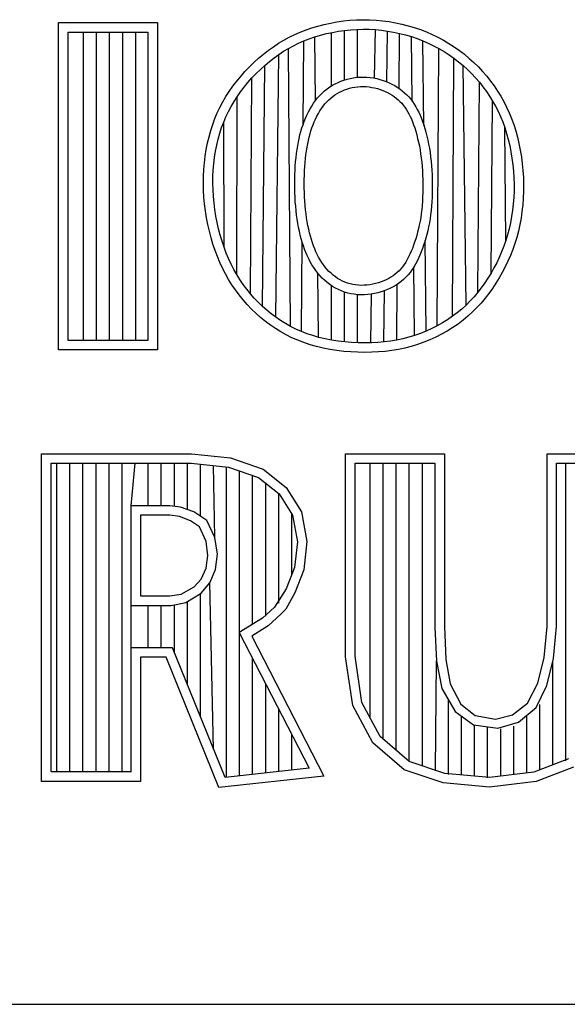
# Model space of a CAD drawing. Header units: inches. Extents: x 0 to 34, y 0 to 22.
# Tile 34 of 39: x 29.59 to 29.871, y 2.38 to 2.887. Entities that reach past the tile are written whole.
import ezdxf

# ---------------------------------------------------------------- set-up
doc = ezdxf.new("R2010")
doc.units = ezdxf.units.IN
doc.header["$LTSCALE"] = 1.87
doc.header["$MEASUREMENT"] = 0
doc.layers.get('0').update_dxf_attribs({"linetype": 'CONTINUOUS'})

msp = doc.modelspace()

# ---------------------------------------------------------------- linework, layer by layer
at = {"color": 2, "linetype": 'CONTINUOUS'}
for p, q in [((29.60991, 2.88513), (29.66069, 2.88513)), ((29.60991, 2.71669), (29.60991, 2.88513)), ((29.66069, 2.88513), (29.66069, 2.71669)), ((29.74017, 2.88241), (29.74328, 2.88334)), ((29.74328, 2.88334), (29.74646, 2.88417)), ((29.74646, 2.88417), (29.7497, 2.88488)), ((29.7497, 2.88488), (29.75299, 2.88548)), ((29.75299, 2.88548), (29.75632, 2.88595)), ((29.75632, 2.88595), (29.75967, 2.8863)), ((29.75967, 2.8863), (29.76305, 2.88652)), ((29.76305, 2.88652), (29.76642, 2.88661)), ((29.76642, 2.88661), (29.7698, 2.88656)), ((29.7698, 2.88656), (29.77316, 2.88638)), ((29.77316, 2.88638), (29.7765, 2.88607)), ((29.7765, 2.88607), (29.77983, 2.88562)), ((29.77983, 2.88562), (29.78312, 2.88505)), ((29.78312, 2.88505), (29.78639, 2.88434)), ((29.78639, 2.88434), (29.78961, 2.88352)), ((29.78961, 2.88352), (29.79279, 2.88257)), ((29.61479, 2.88025), (29.65581, 2.88025)), ((29.61479, 2.72157), (29.61479, 2.88025)), ((29.62272, 2.72157), (29.62272, 2.88025)), ((29.62943, 2.72157), (29.62943, 2.88025)), ((29.63614, 2.72157), (29.63614, 2.88025)), ((29.64286, 2.72157), (29.64286, 2.88025)), ((29.64957, 2.72157), (29.64957, 2.88025)), ((29.65581, 2.88025), (29.65581, 2.72157)), ((29.72572, 2.87608), (29.72847, 2.87757)), ((29.72847, 2.87757), (29.73129, 2.87895)), ((29.73129, 2.87895), (29.73418, 2.88021)), ((29.73418, 2.88021), (29.73713, 2.88136)), ((29.73713, 2.88136), (29.74017, 2.88241)), ((29.73881, 2.87678), (29.74166, 2.87776)), ((29.74166, 2.87776), (29.7446, 2.87864)), ((29.74206, 2.84509), (29.74166, 2.87776)), ((29.7446, 2.87864), (29.7476, 2.87942)), ((29.7476, 2.87942), (29.75066, 2.8801)), ((29.75024, 2.85259), (29.75024, 2.88)), ((29.75066, 2.8801), (29.75377, 2.88066)), ((29.75377, 2.88066), (29.75692, 2.88111)), ((29.75692, 2.88111), (29.76009, 2.88144)), ((29.75695, 2.85565), (29.75695, 2.88111)), ((29.76009, 2.88144), (29.76327, 2.88164)), ((29.76327, 2.88164), (29.76645, 2.88173)), ((29.76366, 2.85699), (29.76366, 2.88166)), ((29.76645, 2.88173), (29.76963, 2.88168)), ((29.76963, 2.88168), (29.7728, 2.88151)), ((29.77242, 2.85648), (29.7728, 2.88151)), ((29.7728, 2.88151), (29.77595, 2.88122)), ((29.77595, 2.88122), (29.77908, 2.88079)), ((29.77876, 2.8546), (29.77908, 2.88079)), ((29.77908, 2.88079), (29.78219, 2.88025)), ((29.78219, 2.88025), (29.78527, 2.87959)), ((29.785, 2.85124), (29.78527, 2.87959)), ((29.78527, 2.87959), (29.7883, 2.87881)), ((29.7883, 2.87881), (29.7913, 2.87792)), ((29.7913, 2.87792), (29.79424, 2.87691)), ((29.79165, 2.84476), (29.7913, 2.87792)), ((29.79279, 2.88257), (29.79592, 2.8815)), ((29.79592, 2.8815), (29.79899, 2.88031)), ((29.79899, 2.88031), (29.802, 2.879)), ((29.802, 2.879), (29.80495, 2.87758)), ((29.80495, 2.87758), (29.80783, 2.87604)), ((29.71779, 2.87087), (29.72038, 2.87273)), ((29.72038, 2.87273), (29.72302, 2.87446)), ((29.72302, 2.87446), (29.72572, 2.87608)), ((29.72814, 2.87183), (29.73071, 2.87323)), ((29.73071, 2.87323), (29.73334, 2.87452)), ((29.73334, 2.87452), (29.73604, 2.8757)), ((29.73566, 2.8328), (29.73604, 2.8757)), ((29.73604, 2.8757), (29.73881, 2.87678)), ((29.79424, 2.87691), (29.79714, 2.87579)), ((29.79714, 2.87579), (29.79997, 2.87456)), ((29.7977, 2.83224), (29.79722, 2.87575)), ((29.79997, 2.87456), (29.80274, 2.87322)), ((29.80274, 2.87322), (29.80545, 2.87178)), ((29.80783, 2.87604), (29.81064, 2.87439)), ((29.81064, 2.87439), (29.81337, 2.87263)), ((29.81337, 2.87263), (29.81603, 2.87077)), ((29.71276, 2.8668), (29.71525, 2.86889)), ((29.71525, 2.86889), (29.71779, 2.87087)), ((29.72071, 2.86696), (29.72314, 2.8687)), ((29.72162, 2.73347), (29.72314, 2.8687)), ((29.72314, 2.8687), (29.72562, 2.87033)), ((29.72562, 2.87033), (29.72814, 2.87183)), ((29.72922, 2.72876), (29.72814, 2.87183)), ((29.80456, 2.72908), (29.80545, 2.87178)), ((29.80545, 2.87178), (29.80809, 2.87023)), ((29.80809, 2.87023), (29.81065, 2.86858)), ((29.81065, 2.86858), (29.81313, 2.86683)), ((29.81603, 2.87077), (29.81859, 2.86879)), ((29.81859, 2.86879), (29.82107, 2.86672)), ((29.70799, 2.86229), (29.71034, 2.86459)), ((29.71034, 2.86459), (29.71276, 2.8668)), ((29.71368, 2.86104), (29.71597, 2.86312)), ((29.7147, 2.73911), (29.71597, 2.86312)), ((29.71597, 2.86312), (29.71832, 2.8651)), ((29.71832, 2.8651), (29.72071, 2.86696)), ((29.81245, 2.73399), (29.81313, 2.86683)), ((29.81313, 2.86683), (29.81553, 2.86499)), ((29.81553, 2.86499), (29.81786, 2.86304)), ((29.81786, 2.86304), (29.82009, 2.86101)), ((29.8194, 2.73976), (29.81786, 2.86304)), ((29.82107, 2.86672), (29.82345, 2.86456)), ((29.82345, 2.86456), (29.82574, 2.8623)), ((29.70147, 2.85492), (29.70354, 2.85744)), ((29.70354, 2.85744), (29.70572, 2.85991)), ((29.70572, 2.85991), (29.70799, 2.86229)), ((29.70932, 2.85661), (29.71146, 2.85887)), ((29.71146, 2.85887), (29.71368, 2.86104)), ((29.82009, 2.86101), (29.82224, 2.85889)), ((29.82224, 2.85889), (29.8243, 2.8567)), ((29.82574, 2.8623), (29.82793, 2.85996)), ((29.82793, 2.85996), (29.83001, 2.85754)), ((29.83001, 2.85754), (29.832, 2.85505)), ((29.69767, 2.84971), (29.69951, 2.85234)), ((29.69951, 2.85234), (29.70147, 2.85492)), ((29.70531, 2.85189), (29.70726, 2.85428)), ((29.70726, 2.85428), (29.70932, 2.85661)), ((29.7085, 2.74561), (29.70932, 2.85661)), ((29.74929, 2.85199), (29.75068, 2.85286)), ((29.75068, 2.85286), (29.75211, 2.85365)), ((29.75211, 2.85365), (29.75358, 2.85436)), ((29.75358, 2.85436), (29.75509, 2.855)), ((29.75509, 2.855), (29.75664, 2.85555)), ((29.75664, 2.85555), (29.75823, 2.85603)), ((29.75823, 2.85603), (29.75986, 2.85643)), ((29.75986, 2.85643), (29.76152, 2.85674)), ((29.76152, 2.85674), (29.76321, 2.85696)), ((29.76321, 2.85696), (29.76492, 2.85708)), ((29.76492, 2.85708), (29.76665, 2.85711)), ((29.76513, 2.85221), (29.76658, 2.85223)), ((29.76658, 2.85223), (29.76804, 2.85216)), ((29.76665, 2.85711), (29.76839, 2.85704)), ((29.76839, 2.85704), (29.77011, 2.85687)), ((29.77011, 2.85687), (29.77181, 2.85661)), ((29.77181, 2.85661), (29.77349, 2.85627)), ((29.77349, 2.85627), (29.77514, 2.85585)), ((29.77514, 2.85585), (29.77675, 2.85535)), ((29.77675, 2.85535), (29.77832, 2.85479)), ((29.77832, 2.85479), (29.77984, 2.85416)), ((29.77984, 2.85416), (29.7813, 2.85346)), ((29.7813, 2.85346), (29.78271, 2.8527)), ((29.78271, 2.8527), (29.78407, 2.85188)), ((29.8243, 2.8567), (29.82626, 2.85442)), ((29.82543, 2.74634), (29.82626, 2.85442)), ((29.82626, 2.85442), (29.82812, 2.85209)), ((29.832, 2.85505), (29.83387, 2.8525)), ((29.83387, 2.8525), (29.83564, 2.84988)), ((29.69595, 2.84702), (29.69767, 2.84971)), ((29.70173, 2.84699), (29.70346, 2.84946)), ((29.70346, 2.84946), (29.70531, 2.85189)), ((29.74311, 2.84642), (29.74424, 2.84769)), ((29.74424, 2.84769), (29.74542, 2.84889)), ((29.74542, 2.84889), (29.74666, 2.85001)), ((29.74666, 2.85001), (29.74795, 2.85104)), ((29.74795, 2.85104), (29.74929, 2.85199)), ((29.7509, 2.84714), (29.75201, 2.84793)), ((29.75201, 2.84793), (29.75316, 2.84865)), ((29.75316, 2.84865), (29.75435, 2.84931)), ((29.75435, 2.84931), (29.75559, 2.84991)), ((29.75559, 2.84991), (29.75686, 2.85045)), ((29.75686, 2.85045), (29.75817, 2.85092)), ((29.75817, 2.85092), (29.75951, 2.85132)), ((29.75951, 2.85132), (29.76088, 2.85166)), ((29.76088, 2.85166), (29.76228, 2.85192)), ((29.76228, 2.85192), (29.7637, 2.8521)), ((29.7637, 2.8521), (29.76513, 2.85221)), ((29.76804, 2.85216), (29.76951, 2.85202)), ((29.76951, 2.85202), (29.77096, 2.8518)), ((29.77096, 2.8518), (29.7724, 2.85151)), ((29.7724, 2.85151), (29.77382, 2.85114)), ((29.77382, 2.85114), (29.77521, 2.85072)), ((29.77521, 2.85072), (29.77655, 2.85024)), ((29.77655, 2.85024), (29.77785, 2.8497)), ((29.77785, 2.8497), (29.7791, 2.8491)), ((29.7791, 2.8491), (29.78029, 2.84846)), ((29.78029, 2.84846), (29.78143, 2.84777)), ((29.78143, 2.84777), (29.78251, 2.84703)), ((29.78407, 2.85188), (29.78537, 2.85099)), ((29.78537, 2.85099), (29.78661, 2.85005)), ((29.78661, 2.85005), (29.78779, 2.84904)), ((29.78779, 2.84904), (29.7889, 2.84798)), ((29.7889, 2.84798), (29.78996, 2.84686)), ((29.82812, 2.85209), (29.82988, 2.84969)), ((29.82988, 2.84969), (29.83153, 2.84723)), ((29.83153, 2.84723), (29.83308, 2.84472)), ((29.83564, 2.84988), (29.83729, 2.8472)), ((29.83729, 2.8472), (29.83883, 2.84444)), ((29.69288, 2.84149), (29.69436, 2.84429)), ((29.69436, 2.84429), (29.69595, 2.84702)), ((29.69862, 2.84191), (29.70012, 2.84447)), ((29.70012, 2.84447), (29.70173, 2.84699)), ((29.70152, 2.75545), (29.70173, 2.84699)), ((29.7392, 2.84068), (29.74009, 2.84219)), ((29.74009, 2.84219), (29.74103, 2.84366)), ((29.74103, 2.84366), (29.74204, 2.84507)), ((29.74204, 2.84507), (29.74311, 2.84642)), ((29.74507, 2.84091), (29.74594, 2.84213)), ((29.74594, 2.84213), (29.74685, 2.84328)), ((29.74685, 2.84328), (29.7478, 2.84436)), ((29.7478, 2.84436), (29.74879, 2.84536)), ((29.74879, 2.84536), (29.74982, 2.84628)), ((29.74982, 2.84628), (29.7509, 2.84714)), ((29.78251, 2.84703), (29.78354, 2.84625)), ((29.78354, 2.84625), (29.78452, 2.84541)), ((29.78452, 2.84541), (29.78544, 2.84453)), ((29.78544, 2.84453), (29.78632, 2.84361)), ((29.78632, 2.84361), (29.78714, 2.84263)), ((29.78714, 2.84263), (29.78792, 2.84161)), ((29.78996, 2.84686), (29.79095, 2.84569)), ((29.79095, 2.84569), (29.79188, 2.84446)), ((29.79188, 2.84446), (29.79276, 2.84317)), ((29.79276, 2.84317), (29.79358, 2.84183)), ((29.83226, 2.75623), (29.83308, 2.84472)), ((29.83308, 2.84472), (29.83453, 2.84214)), ((29.83453, 2.84214), (29.83587, 2.8395)), ((29.83883, 2.84444), (29.84027, 2.84162)), ((29.69027, 2.83569), (29.69151, 2.83863)), ((29.69151, 2.83863), (29.69288, 2.84149)), ((29.69597, 2.83663), (29.69724, 2.8393)), ((29.69724, 2.8393), (29.69862, 2.84191)), ((29.73687, 2.83591), (29.7376, 2.83754)), ((29.7376, 2.83754), (29.73837, 2.83913)), ((29.73837, 2.83913), (29.7392, 2.84068)), ((29.74272, 2.83691), (29.74346, 2.8383)), ((29.74346, 2.8383), (29.74425, 2.83963)), ((29.74425, 2.83963), (29.74507, 2.84091)), ((29.78792, 2.84161), (29.78866, 2.84052)), ((29.78866, 2.84052), (29.78936, 2.83938)), ((29.78936, 2.83938), (29.79002, 2.83817)), ((29.79002, 2.83817), (29.79066, 2.83688)), ((29.79358, 2.84183), (29.79435, 2.84043)), ((29.79435, 2.84043), (29.79508, 2.83897)), ((29.79508, 2.83897), (29.79576, 2.83744)), ((29.79576, 2.83744), (29.79642, 2.83585)), ((29.83587, 2.8395), (29.83711, 2.83678)), ((29.84027, 2.84162), (29.84159, 2.83871)), ((29.84159, 2.83871), (29.84281, 2.83573)), ((29.68814, 2.82959), (29.68915, 2.83268)), ((29.68915, 2.83268), (29.69027, 2.83569)), ((29.69375, 2.83107), (29.69481, 2.83388)), ((29.69481, 2.83388), (29.69597, 2.83663)), ((29.69496, 2.76953), (29.69481, 2.83388)), ((29.73502, 2.83089), (29.73559, 2.83259)), ((29.73559, 2.83259), (29.73621, 2.83426)), ((29.73621, 2.83426), (29.73687, 2.83591)), ((29.7402, 2.83097), (29.74076, 2.8325)), ((29.74076, 2.8325), (29.74137, 2.834)), ((29.74137, 2.834), (29.74202, 2.83548)), ((29.74202, 2.83548), (29.74272, 2.83691)), ((29.79066, 2.83688), (29.79128, 2.83552)), ((29.79128, 2.83552), (29.79187, 2.83407)), ((29.79187, 2.83407), (29.79245, 2.83253)), ((29.79245, 2.83253), (29.79301, 2.8309)), ((29.79642, 2.83585), (29.79704, 2.83418)), ((29.79704, 2.83418), (29.79765, 2.83243)), ((29.79765, 2.83243), (29.79822, 2.8306)), ((29.83711, 2.83678), (29.83825, 2.83398)), ((29.83825, 2.83398), (29.8393, 2.83108)), ((29.84281, 2.83573), (29.84392, 2.83265)), ((29.84392, 2.83265), (29.84492, 2.82949)), ((29.68725, 2.82642), (29.68814, 2.82959)), ((29.69197, 2.82519), (29.69281, 2.82817)), ((29.69281, 2.82817), (29.69375, 2.83107)), ((29.73359, 2.82556), (29.73402, 2.82737)), ((29.73402, 2.82737), (29.7345, 2.82915)), ((29.7345, 2.82915), (29.73502, 2.83089)), ((29.73876, 2.82618), (29.7392, 2.82782)), ((29.7392, 2.82782), (29.73967, 2.82941)), ((29.73967, 2.82941), (29.7402, 2.83097)), ((29.79301, 2.8309), (29.79354, 2.82919)), ((29.79354, 2.82919), (29.79405, 2.82741)), ((29.79405, 2.82741), (29.79453, 2.82556)), ((29.79822, 2.8306), (29.79876, 2.82869)), ((29.79876, 2.82869), (29.79928, 2.82672)), ((29.8393, 2.83108), (29.84024, 2.8281)), ((29.83985, 2.77295), (29.8393, 2.83108)), ((29.84024, 2.8281), (29.84109, 2.82502)), ((29.84492, 2.82949), (29.84582, 2.82623)), ((29.68582, 2.81985), (29.68647, 2.82317)), ((29.68647, 2.82317), (29.68725, 2.82642)), ((29.69062, 2.81899), (29.69124, 2.82213)), ((29.69124, 2.82213), (29.69197, 2.82519)), ((29.73285, 2.82178), (29.7332, 2.82369)), ((29.7332, 2.82369), (29.73359, 2.82556)), ((29.73766, 2.82095), (29.73799, 2.82275)), ((29.73799, 2.82275), (29.73836, 2.82449)), ((29.73836, 2.82449), (29.73876, 2.82618)), ((29.79453, 2.82556), (29.79498, 2.82364)), ((29.79498, 2.82364), (29.79539, 2.82166)), ((29.79928, 2.82672), (29.79975, 2.82468)), ((29.79975, 2.82468), (29.80018, 2.82258)), ((29.80018, 2.82258), (29.80057, 2.82043)), ((29.84109, 2.82502), (29.84184, 2.82185)), ((29.84184, 2.82185), (29.84249, 2.8186)), ((29.84582, 2.82623), (29.84661, 2.82288)), ((29.84661, 2.82288), (29.84729, 2.81948)), ((29.68528, 2.81646), (29.68582, 2.81985)), ((29.69012, 2.81579), (29.69062, 2.81899)), ((29.73201, 2.81568), (29.73225, 2.81777)), ((29.73225, 2.81777), (29.73253, 2.81981)), ((29.73253, 2.81981), (29.73285, 2.82178)), ((29.73686, 2.81515), (29.73709, 2.81715)), ((29.73709, 2.81715), (29.73736, 2.81908)), ((29.73736, 2.81908), (29.73766, 2.82095)), ((29.79539, 2.82166), (29.79575, 2.81962)), ((29.79575, 2.81962), (29.79607, 2.81754)), ((29.79607, 2.81754), (29.79635, 2.81541)), ((29.80057, 2.82043), (29.80091, 2.81822)), ((29.80091, 2.81822), (29.8012, 2.81599)), ((29.84249, 2.8186), (29.84303, 2.8153)), ((29.84729, 2.81948), (29.84786, 2.81601)), ((29.68457, 2.80955), (29.68487, 2.81303)), ((29.68487, 2.81303), (29.68528, 2.81646)), ((29.68945, 2.80923), (29.68972, 2.81253)), ((29.68972, 2.81253), (29.69012, 2.81579)), ((29.73162, 2.81134), (29.73179, 2.81353)), ((29.73179, 2.81353), (29.73201, 2.81568)), ((29.73649, 2.81099), (29.73666, 2.8131)), ((29.73666, 2.8131), (29.73686, 2.81515)), ((29.79635, 2.81541), (29.79659, 2.81324)), ((29.79659, 2.81324), (29.79678, 2.81105)), ((29.8012, 2.81599), (29.80144, 2.81372)), ((29.80144, 2.81372), (29.80164, 2.81143)), ((29.84303, 2.8153), (29.84346, 2.81196)), ((29.84346, 2.81196), (29.84378, 2.80859)), ((29.84786, 2.81601), (29.84831, 2.81251)), ((29.84831, 2.81251), (29.84865, 2.80898)), ((29.68441, 2.80603), (29.68457, 2.80955)), ((29.68929, 2.80588), (29.68945, 2.80923)), ((29.73132, 2.80454), (29.73138, 2.80684)), ((29.73138, 2.80684), (29.73148, 2.80911)), ((29.73148, 2.80911), (29.73162, 2.81134)), ((29.7362, 2.80445), (29.73626, 2.80666)), ((29.73626, 2.80666), (29.73635, 2.80885)), ((29.73635, 2.80885), (29.73649, 2.81099)), ((29.79678, 2.81105), (29.79693, 2.80883)), ((29.79693, 2.80883), (29.79704, 2.8066)), ((29.80164, 2.81143), (29.8018, 2.80912)), ((29.8018, 2.80912), (29.80192, 2.8068)), ((29.80192, 2.8068), (29.802, 2.80448)), ((29.84378, 2.80859), (29.84399, 2.80521)), ((29.84865, 2.80898), (29.84887, 2.80544)), ((29.68436, 2.80249), (29.68441, 2.80603)), ((29.68445, 2.79892), (29.68436, 2.80249)), ((29.68925, 2.80251), (29.68929, 2.80588)), ((29.68932, 2.79912), (29.68925, 2.80251)), ((29.73129, 2.80222), (29.73132, 2.80454)), ((29.73132, 2.79988), (29.73129, 2.80222)), ((29.73618, 2.80222), (29.7362, 2.80445)), ((29.7362, 2.79997), (29.73618, 2.80222)), ((29.79704, 2.8066), (29.79712, 2.80435)), ((29.79712, 2.80435), (29.79715, 2.80211)), ((29.79715, 2.80211), (29.79716, 2.79987)), ((29.802, 2.80448), (29.80204, 2.80215)), ((29.80204, 2.80215), (29.80204, 2.79983)), ((29.84399, 2.80521), (29.84409, 2.80184)), ((29.84409, 2.80184), (29.84407, 2.79848)), ((29.84887, 2.80544), (29.84897, 2.80189)), ((29.84897, 2.80189), (29.84895, 2.79836)), ((29.68465, 2.79535), (29.68445, 2.79892)), ((29.68952, 2.79571), (29.68932, 2.79912)), ((29.73138, 2.79754), (29.73132, 2.79988)), ((29.73148, 2.79521), (29.73138, 2.79754)), ((29.73626, 2.79771), (29.7362, 2.79997)), ((29.73636, 2.79546), (29.73626, 2.79771)), ((29.79712, 2.79764), (29.79705, 2.79543)), ((29.79716, 2.79987), (29.79712, 2.79764)), ((29.802, 2.79752), (29.80193, 2.79523)), ((29.80204, 2.79983), (29.802, 2.79752)), ((29.84407, 2.79848), (29.84393, 2.79514)), ((29.84895, 2.79836), (29.84881, 2.79486)), ((29.68498, 2.79178), (29.68465, 2.79535)), ((29.68542, 2.78823), (29.68498, 2.79178)), ((29.68983, 2.7923), (29.68952, 2.79571)), ((29.69026, 2.78891), (29.68983, 2.7923)), ((29.73162, 2.79289), (29.73148, 2.79521)), ((29.73181, 2.79059), (29.73162, 2.79289)), ((29.73649, 2.79323), (29.73636, 2.79546)), ((29.73667, 2.79102), (29.73649, 2.79323)), ((29.79694, 2.79324), (29.79679, 2.79109)), ((29.79705, 2.79543), (29.79694, 2.79324)), ((29.80181, 2.79295), (29.80165, 2.79069)), ((29.80193, 2.79523), (29.80181, 2.79295)), ((29.84368, 2.79183), (29.84332, 2.78856)), ((29.84393, 2.79514), (29.84368, 2.79183)), ((29.84881, 2.79486), (29.84855, 2.79138)), ((29.68598, 2.7847), (29.68542, 2.78823)), ((29.69079, 2.78554), (29.69026, 2.78891)), ((29.73203, 2.78833), (29.73181, 2.79059)), ((29.73229, 2.7861), (29.73203, 2.78833)), ((29.73688, 2.78885), (29.73667, 2.79102)), ((29.73713, 2.78672), (29.73688, 2.78885)), ((29.73742, 2.78465), (29.73713, 2.78672)), ((29.79636, 2.78689), (29.79608, 2.78486)), ((29.79659, 2.78897), (29.79636, 2.78689)), ((29.79679, 2.79109), (29.79659, 2.78897)), ((29.80145, 2.78847), (29.8012, 2.78628)), ((29.80165, 2.79069), (29.80145, 2.78847)), ((29.84332, 2.78856), (29.84285, 2.78533)), ((29.84817, 2.78794), (29.84767, 2.78453)), ((29.84855, 2.79138), (29.84817, 2.78794)), ((29.68665, 2.78121), (29.68598, 2.7847)), ((29.69142, 2.78221), (29.69079, 2.78554)), ((29.69216, 2.77893), (29.69142, 2.78221)), ((29.73259, 2.78393), (29.73229, 2.7861)), ((29.73293, 2.78181), (29.73259, 2.78393)), ((29.7333, 2.77976), (29.73293, 2.78181)), ((29.73774, 2.78264), (29.73742, 2.78465)), ((29.73809, 2.78069), (29.73774, 2.78264)), ((29.79575, 2.78289), (29.79538, 2.78097)), ((29.79608, 2.78486), (29.79575, 2.78289)), ((29.80056, 2.78203), (29.80016, 2.77999)), ((29.8009, 2.78413), (29.80056, 2.78203)), ((29.8012, 2.78628), (29.8009, 2.78413)), ((29.84227, 2.78214), (29.84157, 2.77902)), ((29.84285, 2.78533), (29.84227, 2.78214)), ((29.84767, 2.78453), (29.84705, 2.78117)), ((29.68742, 2.77778), (29.68665, 2.78121)), ((29.6883, 2.77441), (29.68742, 2.77778)), ((29.693, 2.77572), (29.69216, 2.77893)), ((29.73372, 2.77776), (29.7333, 2.77976)), ((29.73417, 2.77581), (29.73372, 2.77776)), ((29.73849, 2.77881), (29.73809, 2.78069)), ((29.73891, 2.77699), (29.73849, 2.77881)), ((29.73937, 2.77522), (29.73891, 2.77699)), ((29.79453, 2.77729), (29.79404, 2.77553)), ((29.79497, 2.77911), (29.79453, 2.77729)), ((29.79538, 2.78097), (29.79497, 2.77911)), ((29.79973, 2.778), (29.79925, 2.77606)), ((29.80016, 2.77999), (29.79973, 2.778)), ((29.84157, 2.77902), (29.84077, 2.77595)), ((29.84631, 2.77787), (29.84546, 2.77462)), ((29.84705, 2.78117), (29.84631, 2.77787)), ((29.68928, 2.77111), (29.6883, 2.77441)), ((29.69393, 2.77259), (29.693, 2.77572)), ((29.69496, 2.76953), (29.69393, 2.77259)), ((29.73467, 2.77392), (29.73417, 2.77581)), ((29.73521, 2.77208), (29.73467, 2.77392)), ((29.73473, 2.72618), (29.73513, 2.77233)), ((29.73578, 2.77029), (29.73521, 2.77208)), ((29.73987, 2.77352), (29.73937, 2.77522)), ((29.74041, 2.77186), (29.73987, 2.77352)), ((29.74097, 2.77026), (29.74041, 2.77186)), ((29.79298, 2.77215), (29.79241, 2.77053)), ((29.79353, 2.77381), (29.79298, 2.77215)), ((29.79404, 2.77553), (29.79353, 2.77381)), ((29.79819, 2.77235), (29.7976, 2.77057)), ((29.79874, 2.77418), (29.79819, 2.77235)), ((29.79887, 2.72636), (29.79836, 2.77292)), ((29.79925, 2.77606), (29.79874, 2.77418)), ((29.83985, 2.77295), (29.83883, 2.77001)), ((29.84077, 2.77595), (29.83985, 2.77295)), ((29.8445, 2.77144), (29.84342, 2.76833)), ((29.84546, 2.77462), (29.8445, 2.77144)), ((29.69036, 2.76789), (29.68928, 2.77111)), ((29.69155, 2.76475), (29.69036, 2.76789)), ((29.69608, 2.76655), (29.69496, 2.76953)), ((29.6973, 2.76366), (29.69608, 2.76655)), ((29.7364, 2.76856), (29.73578, 2.77029)), ((29.73706, 2.76686), (29.7364, 2.76856)), ((29.73777, 2.76521), (29.73706, 2.76686)), ((29.74158, 2.76871), (29.74097, 2.77026)), ((29.74222, 2.76721), (29.74158, 2.76871)), ((29.7429, 2.76576), (29.74222, 2.76721)), ((29.79118, 2.76743), (29.79053, 2.76596)), ((29.79181, 2.76896), (29.79118, 2.76743)), ((29.79241, 2.77053), (29.79181, 2.76896)), ((29.79635, 2.76716), (29.79567, 2.76551)), ((29.79699, 2.76884), (29.79635, 2.76716)), ((29.7976, 2.77057), (29.79699, 2.76884)), ((29.83771, 2.76714), (29.83649, 2.76432)), ((29.83883, 2.77001), (29.83771, 2.76714)), ((29.84342, 2.76833), (29.84223, 2.76528)), ((29.69283, 2.76168), (29.69155, 2.76475)), ((29.69423, 2.7587), (29.69283, 2.76168)), ((29.69861, 2.76084), (29.6973, 2.76366)), ((29.73852, 2.7636), (29.73777, 2.76521)), ((29.73933, 2.76203), (29.73852, 2.7636)), ((29.7402, 2.76051), (29.73933, 2.76203)), ((29.74362, 2.76436), (29.7429, 2.76576)), ((29.74439, 2.76302), (29.74362, 2.76436)), ((29.7452, 2.76173), (29.74439, 2.76302)), ((29.74605, 2.7605), (29.7452, 2.76173)), ((29.78837, 2.7619), (29.78758, 2.76068)), ((29.78912, 2.76319), (29.78837, 2.7619)), ((29.78984, 2.76455), (29.78912, 2.76319)), ((29.79053, 2.76596), (29.78984, 2.76455)), ((29.79419, 2.76233), (29.79339, 2.76081)), ((29.79495, 2.7639), (29.79419, 2.76233)), ((29.79567, 2.76551), (29.79495, 2.7639)), ((29.83517, 2.76156), (29.83376, 2.75887)), ((29.83649, 2.76432), (29.83517, 2.76156)), ((29.84093, 2.7623), (29.83954, 2.75938)), ((29.84223, 2.76528), (29.84093, 2.7623)), ((29.69572, 2.75579), (29.69423, 2.7587)), ((29.70002, 2.75811), (29.69861, 2.76084)), ((29.70152, 2.75545), (29.70002, 2.75811)), ((29.74112, 2.75904), (29.7402, 2.76051)), ((29.74211, 2.75762), (29.74112, 2.75904)), ((29.74316, 2.75625), (29.74211, 2.75762)), ((29.74353, 2.72322), (29.74313, 2.75629)), ((29.74428, 2.75494), (29.74316, 2.75625)), ((29.74696, 2.75932), (29.74605, 2.7605)), ((29.74791, 2.7582), (29.74696, 2.75932)), ((29.74892, 2.75713), (29.74791, 2.7582)), ((29.74997, 2.75613), (29.74892, 2.75713)), ((29.75106, 2.75519), (29.74997, 2.75613)), ((29.78401, 2.75653), (29.783, 2.75566)), ((29.78497, 2.75746), (29.78401, 2.75653)), ((29.78588, 2.75846), (29.78497, 2.75746)), ((29.78675, 2.75953), (29.78588, 2.75846)), ((29.78758, 2.76068), (29.78675, 2.75953)), ((29.79063, 2.75657), (29.78958, 2.75528)), ((29.79161, 2.75793), (29.79063, 2.75657)), ((29.79253, 2.75934), (29.79161, 2.75793)), ((29.79339, 2.76081), (29.79253, 2.75934)), ((29.79294, 2.72413), (29.79256, 2.75941)), ((29.83226, 2.75623), (29.83068, 2.75365)), ((29.83376, 2.75887), (29.83226, 2.75623)), ((29.83805, 2.75653), (29.83646, 2.75374)), ((29.83954, 2.75938), (29.83805, 2.75653)), ((29.69732, 2.75296), (29.69572, 2.75579)), ((29.69903, 2.75021), (29.69732, 2.75296)), ((29.70312, 2.75287), (29.70152, 2.75545)), ((29.70482, 2.75037), (29.70312, 2.75287)), ((29.74545, 2.75369), (29.74428, 2.75494)), ((29.74669, 2.75251), (29.74545, 2.75369)), ((29.74799, 2.75139), (29.74669, 2.75251)), ((29.74935, 2.75036), (29.74799, 2.75139)), ((29.7522, 2.75432), (29.75106, 2.75519)), ((29.75338, 2.75352), (29.7522, 2.75432)), ((29.7546, 2.7528), (29.75338, 2.75352)), ((29.75586, 2.75215), (29.7546, 2.7528)), ((29.75715, 2.75158), (29.75586, 2.75215)), ((29.75847, 2.7511), (29.75715, 2.75158)), ((29.75982, 2.7507), (29.75847, 2.7511)), ((29.77432, 2.75123), (29.77288, 2.75082)), ((29.77573, 2.75169), (29.77432, 2.75123)), ((29.77709, 2.75222), (29.77573, 2.75169)), ((29.77839, 2.7528), (29.77709, 2.75222)), ((29.77963, 2.75343), (29.77839, 2.7528)), ((29.78081, 2.75412), (29.77963, 2.75343)), ((29.78193, 2.75486), (29.78081, 2.75412)), ((29.783, 2.75566), (29.78193, 2.75486)), ((29.78606, 2.75186), (29.78475, 2.75087)), ((29.7873, 2.75292), (29.78606, 2.75186)), ((29.78847, 2.75406), (29.7873, 2.75292)), ((29.78958, 2.75528), (29.78847, 2.75406)), ((29.82901, 2.75114), (29.82726, 2.7487)), ((29.83068, 2.75365), (29.82901, 2.75114)), ((29.83479, 2.75102), (29.83303, 2.74837)), ((29.83646, 2.75374), (29.83479, 2.75102)), ((29.70084, 2.74754), (29.69903, 2.75021)), ((29.70275, 2.74496), (29.70084, 2.74754)), ((29.70662, 2.74795), (29.70482, 2.75037)), ((29.7085, 2.74561), (29.70662, 2.74795)), ((29.75076, 2.7494), (29.74935, 2.75036)), ((29.75024, 2.72175), (29.75024, 2.74975)), ((29.75223, 2.74852), (29.75076, 2.7494)), ((29.75376, 2.74774), (29.75223, 2.74852)), ((29.75533, 2.74705), (29.75376, 2.74774)), ((29.75694, 2.74647), (29.75533, 2.74705)), ((29.75858, 2.74598), (29.75694, 2.74647)), ((29.75695, 2.72081), (29.75695, 2.74646)), ((29.76025, 2.74559), (29.75858, 2.74598)), ((29.76121, 2.75038), (29.75982, 2.7507)), ((29.76261, 2.75014), (29.76121, 2.75038)), ((29.76404, 2.74999), (29.76261, 2.75014)), ((29.76549, 2.74992), (29.76404, 2.74999)), ((29.76696, 2.74994), (29.76549, 2.74992)), ((29.76844, 2.75005), (29.76696, 2.74994)), ((29.76993, 2.75023), (29.76844, 2.75005)), ((29.77141, 2.75049), (29.76993, 2.75023)), ((29.77288, 2.75082), (29.77141, 2.75049)), ((29.77408, 2.74609), (29.77238, 2.7457)), ((29.77575, 2.74656), (29.77408, 2.74609)), ((29.77737, 2.7471), (29.77575, 2.74656)), ((29.77709, 2.72078), (29.77742, 2.74711)), ((29.77896, 2.74771), (29.77737, 2.7471)), ((29.78049, 2.74839), (29.77896, 2.74771)), ((29.78197, 2.74914), (29.78049, 2.74839)), ((29.78339, 2.74997), (29.78197, 2.74914)), ((29.78475, 2.75087), (29.78339, 2.74997)), ((29.7838, 2.72178), (29.78407, 2.75042)), ((29.82543, 2.74634), (29.82351, 2.74406)), ((29.82726, 2.7487), (29.82543, 2.74634)), ((29.83303, 2.74837), (29.83117, 2.74578)), ((29.70477, 2.74247), (29.70275, 2.74496)), ((29.70688, 2.74006), (29.70477, 2.74247)), ((29.71048, 2.74336), (29.7085, 2.74561)), ((29.71255, 2.74119), (29.71048, 2.74336)), ((29.7147, 2.73911), (29.71255, 2.74119)), ((29.76195, 2.74531), (29.76025, 2.74559)), ((29.76367, 2.74512), (29.76195, 2.74531)), ((29.76366, 2.72034), (29.76366, 2.74512)), ((29.76541, 2.74504), (29.76367, 2.74512)), ((29.76716, 2.74506), (29.76541, 2.74504)), ((29.76891, 2.74518), (29.76716, 2.74506)), ((29.77066, 2.7454), (29.76891, 2.74518)), ((29.77038, 2.72032), (29.77075, 2.74542)), ((29.77238, 2.7457), (29.77066, 2.7454)), ((29.8215, 2.74187), (29.8194, 2.73976)), ((29.82351, 2.74406), (29.8215, 2.74187)), ((29.82718, 2.74084), (29.82503, 2.73849)), ((29.82923, 2.74327), (29.82718, 2.74084)), ((29.83117, 2.74578), (29.82923, 2.74327)), ((29.70908, 2.73775), (29.70688, 2.74006)), ((29.71138, 2.73553), (29.70908, 2.73775)), ((29.71693, 2.73713), (29.7147, 2.73911)), ((29.71923, 2.73525), (29.71693, 2.73713)), ((29.81488, 2.73582), (29.81245, 2.73399)), ((29.81719, 2.73775), (29.81488, 2.73582)), ((29.8194, 2.73976), (29.81719, 2.73775)), ((29.82277, 2.73623), (29.8204, 2.73407)), ((29.82503, 2.73849), (29.82277, 2.73623)), ((29.71376, 2.73342), (29.71138, 2.73553)), ((29.71623, 2.7314), (29.71376, 2.73342)), ((29.71878, 2.7295), (29.71623, 2.7314)), ((29.72162, 2.73347), (29.71923, 2.73525)), ((29.72407, 2.73179), (29.72162, 2.73347)), ((29.7266, 2.73022), (29.72407, 2.73179)), ((29.80992, 2.73225), (29.80728, 2.73061)), ((29.81245, 2.73399), (29.80992, 2.73225)), ((29.81791, 2.732), (29.81531, 2.73003)), ((29.8204, 2.73407), (29.81791, 2.732)), ((29.72141, 2.7277), (29.71878, 2.7295)), ((29.72413, 2.72601), (29.72141, 2.7277)), ((29.72694, 2.72444), (29.72413, 2.72601)), ((29.72922, 2.72876), (29.7266, 2.73022)), ((29.73193, 2.72741), (29.72922, 2.72876)), ((29.73473, 2.72618), (29.73193, 2.72741)), ((29.73763, 2.72505), (29.73473, 2.72618)), ((29.79887, 2.72636), (29.79593, 2.72518)), ((29.80175, 2.72766), (29.79887, 2.72636)), ((29.80456, 2.72908), (29.80175, 2.72766)), ((29.80728, 2.73061), (29.80456, 2.72908)), ((29.80977, 2.72641), (29.80685, 2.72477)), ((29.81259, 2.72816), (29.80977, 2.72641)), ((29.81531, 2.73003), (29.81259, 2.72816)), ((29.65581, 2.72157), (29.61479, 2.72157)), ((29.72985, 2.72299), (29.72694, 2.72444)), ((29.73286, 2.72166), (29.72985, 2.72299)), ((29.73598, 2.72046), (29.73286, 2.72166)), ((29.74064, 2.72405), (29.73763, 2.72505)), ((29.74376, 2.72316), (29.74064, 2.72405)), ((29.74698, 2.7224), (29.74376, 2.72316)), ((29.75029, 2.72175), (29.74698, 2.7224)), ((29.75366, 2.72122), (29.75029, 2.72175)), ((29.75707, 2.7208), (29.75366, 2.72122)), ((29.7605, 2.72051), (29.75707, 2.7208)), ((29.76393, 2.72034), (29.7605, 2.72051)), ((29.77403, 2.72051), (29.77071, 2.72034)), ((29.7773, 2.72081), (29.77403, 2.72051)), ((29.78052, 2.72122), (29.7773, 2.72081)), ((29.7837, 2.72176), (29.78052, 2.72122)), ((29.78683, 2.72242), (29.7837, 2.72176)), ((29.78991, 2.72322), (29.78683, 2.72242)), ((29.79294, 2.72413), (29.78991, 2.72322)), ((29.79593, 2.72518), (29.79294, 2.72413)), ((29.79765, 2.72061), (29.79446, 2.71949)), ((29.80078, 2.72187), (29.79765, 2.72061)), ((29.80386, 2.72326), (29.80078, 2.72187)), ((29.80685, 2.72477), (29.80386, 2.72326)), ((29.66069, 2.71669), (29.60991, 2.71669)), ((29.7392, 2.71938), (29.73598, 2.72046)), ((29.74252, 2.71844), (29.7392, 2.71938)), ((29.74594, 2.71762), (29.74252, 2.71844)), ((29.74944, 2.71694), (29.74594, 2.71762)), ((29.75298, 2.71638), (29.74944, 2.71694)), ((29.75657, 2.71595), (29.75298, 2.71638)), ((29.76017, 2.71564), (29.75657, 2.71595)), ((29.76376, 2.71546), (29.76017, 2.71564)), ((29.76734, 2.7154), (29.76376, 2.71546)), ((29.76734, 2.72028), (29.76393, 2.72034)), ((29.77071, 2.72034), (29.76734, 2.72028)), ((29.77088, 2.71546), (29.76734, 2.7154)), ((29.77437, 2.71564), (29.77088, 2.71546)), ((29.77783, 2.71595), (29.77437, 2.71564)), ((29.78124, 2.71639), (29.77783, 2.71595)), ((29.78461, 2.71697), (29.78124, 2.71639)), ((29.78794, 2.71767), (29.78461, 2.71697)), ((29.79122, 2.71851), (29.78794, 2.71767)), ((29.79446, 2.71949), (29.79122, 2.71851)), ((29.60117, 2.66323), (29.67829, 2.66323)), ((29.60117, 2.4947), (29.60117, 2.66323)), ((29.67829, 2.66323), (29.69827, 2.66124)), ((29.69827, 2.66124), (29.71513, 2.65531)), ((29.75744, 2.66323), (29.80831, 2.66323)), ((29.75744, 2.55883), (29.75744, 2.66323)), ((29.80831, 2.66323), (29.80831, 2.57431)), ((29.86103, 2.66323), (29.90452, 2.66323)), ((29.86103, 2.57431), (29.86103, 2.66323)), ((29.60606, 2.65835), (29.67805, 2.65835)), ((29.60606, 2.49958), (29.60606, 2.65835)), ((29.60902, 2.49958), (29.60902, 2.65835)), ((29.61573, 2.49958), (29.61573, 2.65835)), ((29.62244, 2.49958), (29.62244, 2.65835)), ((29.62915, 2.49958), (29.62915, 2.65835)), ((29.63586, 2.49958), (29.63586, 2.65835)), ((29.64258, 2.49958), (29.64258, 2.65835)), ((29.64718, 2.63648), (29.64929, 2.65835)), ((29.656, 2.63648), (29.656, 2.65835)), ((29.66271, 2.63648), (29.66271, 2.65835)), ((29.66942, 2.6362), (29.66942, 2.65835)), ((29.67613, 2.63454), (29.67613, 2.65835)), ((29.67805, 2.65835), (29.69721, 2.65644)), ((29.68285, 2.63113), (29.68285, 2.65787)), ((29.69022, 2.62021), (29.68956, 2.6572)), ((29.69627, 2.49682), (29.69627, 2.65654)), ((29.69721, 2.65644), (29.71275, 2.65098)), ((29.71513, 2.65531), (29.727, 2.64595)), ((29.76232, 2.65835), (29.80343, 2.65835)), ((29.76232, 2.55919), (29.76232, 2.65835)), ((29.7701, 2.52742), (29.7701, 2.65835)), ((29.77681, 2.51644), (29.77681, 2.65835)), ((29.78352, 2.51064), (29.78352, 2.65835)), ((29.79023, 2.50485), (29.79023, 2.65835)), ((29.79694, 2.50267), (29.79694, 2.65835)), ((29.80343, 2.65835), (29.80343, 2.57409)), ((29.86591, 2.65835), (29.89964, 2.65835)), ((29.86591, 2.57431), (29.86591, 2.65835)), ((29.87077, 2.50519), (29.87077, 2.65835)), ((29.70298, 2.49755), (29.70298, 2.65441)), ((29.70969, 2.57557), (29.70969, 2.65205)), ((29.71275, 2.65098), (29.72331, 2.64264)), ((29.7164, 2.57979), (29.7164, 2.64809)), ((29.727, 2.64595), (29.7348, 2.63347)), ((29.72312, 2.58634), (29.72312, 2.6428)), ((29.72331, 2.64264), (29.73017, 2.63167)), ((29.66705, 2.63648), (29.64718, 2.63648)), ((29.64718, 2.49958), (29.64718, 2.63648)), ((29.67265, 2.63582), (29.66705, 2.63648)), ((29.67944, 2.63334), (29.67265, 2.63582)), ((29.66705, 2.6316), (29.65207, 2.6316)), ((29.65207, 2.6316), (29.65207, 2.59009)), ((29.67205, 2.63097), (29.66705, 2.6316)), ((29.67767, 2.62879), (29.67205, 2.63097)), ((29.68621, 2.62896), (29.67944, 2.63334)), ((29.72983, 2.60104), (29.72983, 2.63222)), ((29.73017, 2.63167), (29.73268, 2.61799)), ((29.7348, 2.63347), (29.73761, 2.61818)), ((29.68235, 2.62567), (29.67767, 2.62879)), ((29.68579, 2.61818), (29.68235, 2.62567)), ((29.69022, 2.62021), (29.68621, 2.62896)), ((29.69156, 2.61163), (29.69022, 2.62021)), ((29.68672, 2.611), (29.68579, 2.61818)), ((29.73268, 2.61799), (29.73127, 2.60468)), ((29.73761, 2.61818), (29.73605, 2.60351)), ((29.68579, 2.60445), (29.68672, 2.611)), ((29.69062, 2.60376), (29.69156, 2.61163)), ((29.68329, 2.59883), (29.68579, 2.60445)), ((29.73127, 2.60468), (29.72695, 2.59374)), ((29.68775, 2.59685), (29.69062, 2.60376)), ((29.73605, 2.60351), (29.73137, 2.59165)), ((29.67298, 2.59103), (29.67954, 2.59477)), ((29.67954, 2.59477), (29.68329, 2.59883)), ((29.68313, 2.59146), (29.68775, 2.59685)), ((29.68956, 2.51136), (29.68775, 2.59685)), ((29.65207, 2.59009), (29.66705, 2.59009)), ((29.66705, 2.59009), (29.67298, 2.59103)), ((29.6754, 2.58679), (29.68313, 2.59146)), ((29.68285, 2.52794), (29.68285, 2.59113)), ((29.72695, 2.59374), (29.72091, 2.58435)), ((29.73137, 2.59165), (29.72668, 2.58323)), ((29.64718, 2.58521), (29.66781, 2.58527)), ((29.656, 2.56345), (29.656, 2.58523)), ((29.66271, 2.56345), (29.66271, 2.58525)), ((29.66781, 2.58527), (29.6754, 2.58679)), ((29.66942, 2.5611), (29.66942, 2.58527)), ((29.67613, 2.54452), (29.67613, 2.58693)), ((29.72091, 2.58435), (29.71467, 2.5787)), ((29.71467, 2.5787), (29.70281, 2.57124)), ((29.72419, 2.58073), (29.71763, 2.5748)), ((29.72668, 2.58323), (29.72419, 2.58073)), ((29.71763, 2.5748), (29.7092, 2.56949)), ((29.80343, 2.57409), (29.80424, 2.55651)), ((29.80831, 2.57431), (29.80905, 2.55736)), ((29.85955, 2.55846), (29.86103, 2.57431)), ((29.86441, 2.55801), (29.86591, 2.57431)), ((29.70281, 2.57124), (29.73876, 2.50148)), ((29.7092, 2.56949), (29.74635, 2.49741)), ((29.66847, 2.56345), (29.64718, 2.56345)), ((29.69548, 2.49673), (29.66847, 2.56345)), ((29.66518, 2.55857), (29.65207, 2.55857)), ((29.65207, 2.55857), (29.65207, 2.4947)), ((29.69234, 2.49147), (29.66518, 2.55857)), ((29.76113, 2.53378), (29.75744, 2.55883)), ((29.76583, 2.53534), (29.76232, 2.55919)), ((29.85623, 2.5452), (29.85955, 2.55846)), ((29.70969, 2.49829), (29.70969, 2.55789)), ((29.80365, 2.50043), (29.80424, 2.55651)), ((29.80424, 2.55651), (29.80696, 2.54252)), ((29.80905, 2.55736), (29.81126, 2.54483)), ((29.86097, 2.54401), (29.86441, 2.55801)), ((29.86406, 2.50324), (29.86406, 2.55658)), ((29.7164, 2.49903), (29.7164, 2.54486)), ((29.81126, 2.54483), (29.81679, 2.53451)), ((29.85107, 2.53488), (29.85623, 2.5452)), ((29.85544, 2.5327), (29.86097, 2.54401)), ((29.80696, 2.54252), (29.81374, 2.5307)), ((29.77145, 2.51462), (29.76113, 2.53378)), ((29.77532, 2.51772), (29.76583, 2.53534)), ((29.81037, 2.49819), (29.81037, 2.53658)), ((29.81679, 2.53451), (29.82416, 2.52862)), ((29.84333, 2.52899), (29.85107, 2.53488)), ((29.85735, 2.50066), (29.85735, 2.53428)), ((29.72312, 2.49976), (29.72312, 2.53184)), ((29.81374, 2.5307), (29.8233, 2.52381)), ((29.81708, 2.49801), (29.81708, 2.5283)), ((29.82416, 2.52862), (29.83448, 2.52678)), ((29.83448, 2.52678), (29.84333, 2.52899)), ((29.84629, 2.5251), (29.85544, 2.5327)), ((29.85064, 2.49904), (29.85064, 2.52871)), ((29.8233, 2.52381), (29.83567, 2.52204)), ((29.82379, 2.49739), (29.82379, 2.52346)), ((29.83567, 2.52204), (29.84629, 2.5251)), ((29.84392, 2.49821), (29.84392, 2.52314)), ((29.72983, 2.5005), (29.72983, 2.51882)), ((29.8305, 2.49656), (29.8305, 2.52278)), ((29.83721, 2.49739), (29.83721, 2.52182)), ((29.78767, 2.50061), (29.77145, 2.51462)), ((29.79013, 2.50494), (29.77532, 2.51772)), ((29.80858, 2.49879), (29.79013, 2.50494)), ((29.87216, 2.50635), (29.85431, 2.49949)), ((29.64718, 2.49958), (29.60606, 2.49958)), ((29.73876, 2.50148), (29.69548, 2.49673)), ((29.80757, 2.49398), (29.78767, 2.50061)), ((29.83146, 2.49668), (29.80858, 2.49879)), ((29.85431, 2.49949), (29.83146, 2.49668)), ((29.87466, 2.50209), (29.8555, 2.49472)), ((29.65207, 2.4947), (29.60117, 2.4947)), ((29.74635, 2.49741), (29.69234, 2.49147)), ((29.83154, 2.49177), (29.80757, 2.49398)), ((29.8555, 2.49472), (29.83154, 2.49177)), ((28.72307, 2.38), (33.50002, 2.38))]:
    msp.add_line(p, q, dxfattribs=at)

doc.saveas('drawing.dxf')
